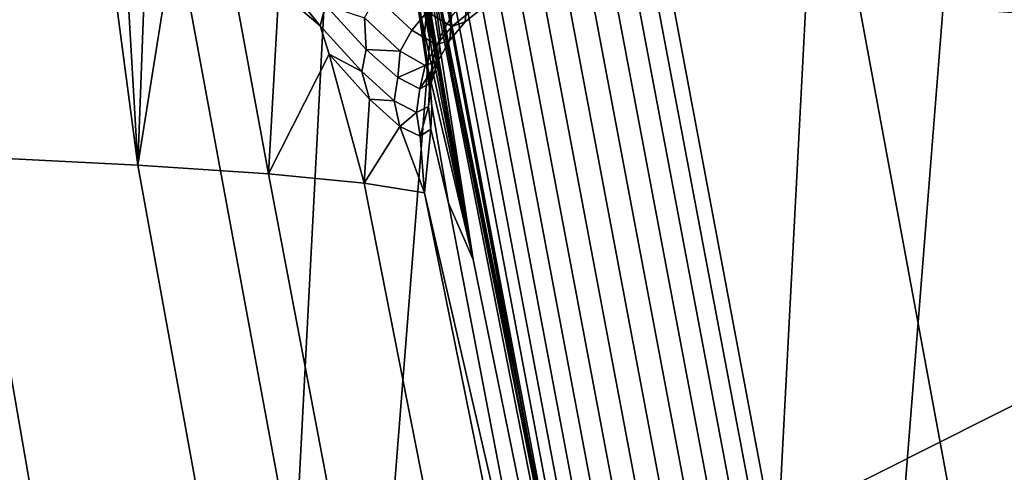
# Model space of a CAD drawing. Header units: metres. Extents: x -167 to 28, y -50 to 27.
# Tile 157 of 256: x -25.125 to -23.927, y -4.684 to -4.134. Entities that reach past the tile are written whole.
import ezdxf

# ---------------------------------------------------------------- set-up
doc = ezdxf.new("R2010")
doc.units = ezdxf.units.M
doc.layers.add('solid_12_065_011_XXX', color=7, linetype='CONTINUOUS')

msp = doc.modelspace()

# ---------------------------------------------------------------- linework, layer by layer
at = {"layer": 'solid_12_065_011_XXX'}
for points in [[(-24.495947, -10.362094, 0.2), (-23.278662, 12.865782, 0.2), (-22.561016, 14.086345, 0.2)], [(-23.909811, -11.650984, 0.2), (-24.495947, -10.362094, 0.2), (-22.561016, 14.086345, 0.2)], [(-25.012678, -9.043805, 0.2), (-23.930357, 11.608726, 0.2), (-23.278662, 12.865782, 0.2)], [(-24.495947, -10.362094, 0.2), (-25.012678, -9.043805, 0.2), (-23.278662, 12.865782, 0.2)], [(-25.458511, -7.699915, 0.2), (-24.514219, 10.318798, 0.2), (-23.930357, 11.608726, 0.2)], [(-25.012678, -9.043805, 0.2), (-25.458511, -7.699915, 0.2), (-23.930357, 11.608726, 0.2)], [(-25.832178, -6.334278, 0.2), (-25.028582, 8.9997, 0.2), (-24.514219, 10.318798, 0.2)], [(-25.458511, -7.699915, 0.2), (-25.832178, -6.334278, 0.2), (-24.514219, 10.318798, 0.2)], [(-26.132654, -4.950639, 0.2), (-25.472038, 7.655047, 0.2), (-25.028582, 8.9997, 0.2)], [(-25.832178, -6.334278, 0.2), (-26.132654, -4.950639, 0.2), (-25.028582, 8.9997, 0.2)], [(-21.64319, -4.28839, 157.453918), (-21.607761, -3.221987, 157.595886), (-28.086147, -2.734259, 159.271271), (-28.117125, -3.822129, 159.146973)], [(-25.148066, -3.573796, 145.588501), (-25.108868, -3.641193, 145.486176), (-25.181807, -4.300048, 146.032959)], [(-24.716372, -3.602152, 141.02388), (-24.700912, -3.681708, 140.223755), (-24.573179, -4.425002, 140.223587), (-24.703339, -3.692017, 141.170563)], [(-24.244547, -4.790007, 132.527466), (-24.269857, -4.795809, 132.514282), (-24.494017, -3.608852, 132.486816), (-24.46843, -3.604439, 132.500031)], [(-24.222231, -4.78473, 132.54541), (-24.244547, -4.790007, 132.527466), (-24.46843, -3.604439, 132.500031), (-24.445866, -3.600417, 132.518005)], [(-24.445866, -3.600417, 132.518005), (-24.42721, -3.596712, 132.540054), (-24.210234, -4.750045, 132.566681), (-24.222231, -4.78473, 132.54541)], [(-23.737713, -4.149239, 133.352844), (-23.679976, -4.483143, 133.348877), (-24.210234, -4.750045, 132.566681), (-24.42721, -3.596712, 132.540054)], [(-23.779327, -3.81157, 133.37236), (-23.737713, -4.149239, 133.352844), (-24.42721, -3.596712, 132.540054)], [(-24.297205, -4.801916, 132.506378), (-24.325562, -4.808098, 132.504028), (-24.550308, -3.618177, 132.476501), (-24.521656, -3.61349, 132.478867)], [(-24.269857, -4.795809, 132.514282), (-24.297205, -4.801916, 132.506378), (-24.521656, -3.61349, 132.478867), (-24.494017, -3.608852, 132.486816)], [(-24.381029, -4.819764, 132.516144), (-24.40605, -4.824807, 132.530151), (-24.631586, -3.630798, 132.502594), (-24.606329, -3.626997, 132.488586)], [(-24.353859, -4.814123, 132.507324), (-24.381029, -4.819764, 132.516144), (-24.606329, -3.626997, 132.488586), (-24.578892, -3.622737, 132.479767)], [(-24.325562, -4.808098, 132.504028), (-24.353859, -4.814123, 132.507324), (-24.578892, -3.622737, 132.479767), (-24.550308, -3.618177, 132.476501)], [(-25.058657, -3.725048, 145.348648), (-24.981258, -4.310193, 145.39801), (-25.181807, -4.300048, 146.032959), (-25.108868, -3.641193, 145.486176)], [(-24.696585, -3.638663, 132.626556), (-24.598503, -4.200738, 132.638763), (-24.632029, -4.017607, 135.130234)], [(-24.693707, -3.638902, 132.59758), (-24.598503, -4.200738, 132.638763), (-24.696585, -3.638663, 132.626556)], [(-24.459393, -4.834609, 132.597229), (-24.467697, -4.835688, 132.625122), (-24.693707, -3.638902, 132.59758), (-24.685366, -3.638126, 132.569672)], [(-24.693707, -3.638902, 132.59758), (-24.470606, -4.835496, 132.654099), (-24.47707, -4.80546, 132.653336)], [(-24.467697, -4.835688, 132.625122), (-24.470606, -4.835496, 132.654099), (-24.693707, -3.638902, 132.59758)], [(-24.693707, -3.638902, 132.59758), (-24.47707, -4.80546, 132.653336), (-24.598503, -4.200738, 132.638763)], [(-24.445982, -4.832372, 132.571487), (-24.459393, -4.834609, 132.597229), (-24.685366, -3.638126, 132.569672), (-24.671864, -3.636469, 132.543915)], [(-24.427975, -4.829063, 132.548843), (-24.445982, -4.832372, 132.571487), (-24.671864, -3.636469, 132.543915), (-24.653709, -3.633996, 132.521271)], [(-24.40605, -4.824807, 132.530151), (-24.427975, -4.829063, 132.548843), (-24.653709, -3.633996, 132.521271), (-24.631586, -3.630798, 132.502594)], [(-24.640961, -3.992857, 137.67691), (-24.573179, -4.425002, 140.223587), (-24.700912, -3.681708, 140.223755)], [(-24.691019, -3.775806, 141.320557), (-24.703339, -3.692017, 141.170563), (-24.573179, -4.425002, 140.223587)], [(-25.056784, -3.723028, 145.341049), (-25.010687, -3.802547, 145.209381), (-24.981258, -4.310193, 145.39801), (-25.058657, -3.725048, 145.348648)], [(-24.679491, -3.853413, 141.473663), (-24.691019, -3.775806, 141.320557), (-24.573179, -4.425002, 140.223587)], [(-24.970901, -3.855122, 145.082581), (-24.965153, -3.873783, 145.068771), (-24.981258, -4.310193, 145.39801), (-25.010687, -3.802547, 145.209381)], [(-24.157175, -3.826121, 131.643692), (-23.923824, -5.085166, 131.643692), (-23.741142, -4.130053, 132.166183), (-23.781178, -3.798946, 132.187408)], [(-21.688602, -5.348324, 157.271973), (-21.64319, -4.28839, 157.453918), (-28.117125, -3.822129, 159.146973), (-28.158302, -4.904212, 158.981781)], [(-24.94846, -3.951448, 130.388458), (-24.707466, -5.251734, 130.388458), (-23.923824, -5.085166, 131.643692), (-24.157175, -3.826121, 131.643692)], [(-24.659151, -3.989398, 141.787369), (-24.679491, -3.853413, 141.473663), (-24.573179, -4.425002, 140.223587)], [(-24.965153, -3.873783, 145.068771), (-24.922178, -3.938792, 144.926987), (-24.981258, -4.310193, 145.39801)], [(-24.922178, -3.938792, 144.926987), (-24.881863, -3.99778, 144.784225), (-24.822298, -4.32091, 144.750671), (-24.981258, -4.310193, 145.39801)], [(-24.707466, -5.251734, 130.388458), (-24.94846, -3.951448, 130.388458), (-25.676174, -4.066707, 129.094391), (-25.428152, -5.404921, 129.094391)], [(-24.881863, -3.99778, 144.784225), (-24.809502, -4.098028, 144.496216), (-24.822298, -4.32091, 144.750671)], [(-24.642847, -4.09915, 142.108826), (-24.659151, -3.989398, 141.787369), (-24.573179, -4.425002, 140.223587)], [(-24.447136, -4.980512, 137.676544), (-24.640961, -3.992857, 137.67691), (-24.632029, -4.017607, 135.130234), (-24.432644, -5.011539, 135.129807)], [(-24.640961, -3.992857, 137.67691), (-24.447136, -4.980512, 137.676544), (-24.422289, -5.164428, 140.223389), (-24.573179, -4.425002, 140.223587)], [(-24.47707, -4.80546, 132.653336), (-24.470606, -4.835496, 132.654099), (-24.432644, -5.011539, 135.129807), (-24.632029, -4.017607, 135.130234)], [(-24.598503, -4.200738, 132.638763), (-24.47707, -4.80546, 132.653336), (-24.632029, -4.017607, 135.130234)], [(-24.753082, -4.115818, 144.231873), (-24.75955, -4.140758, 144.251953), (-24.820984, -4.06475, 144.53685), (-24.813301, -4.042089, 144.512466)], [(-24.642117, -4.042306, 142.111465), (-24.644636, -4.074716, 142.119827), (-24.633026, -4.154993, 142.440659), (-24.629936, -4.125122, 142.438171)], [(-24.820984, -4.06475, 144.53685), (-24.75955, -4.140758, 144.251953), (-24.809502, -4.098028, 144.496216)], [(-24.672733, -4.083647, 144.00972), (-24.629223, -4.124136, 143.70546), (-24.6479, -4.146334, 143.705399), (-24.691374, -4.105858, 144.010574)], [(-24.633026, -4.154993, 142.440659), (-24.644636, -4.074716, 142.119827), (-24.642847, -4.09915, 142.108826), (-24.630959, -4.182199, 142.434937)], [(-24.599472, -4.129383, 142.776917), (-24.607258, -4.073271, 142.448624), (-24.621157, -4.098138, 142.443695), (-24.613462, -4.154491, 142.773819)], [(-24.560513, -4.118079, 143.089767), (-24.558407, -4.089335, 142.78157), (-24.580891, -4.107391, 142.779541), (-24.583092, -4.136217, 143.088089)], [(-24.75955, -4.140758, 144.251953), (-24.748587, -4.175263, 144.205688), (-24.822298, -4.32091, 144.750671), (-24.809502, -4.098028, 144.496216)], [(-24.691374, -4.105858, 144.010574), (-24.6479, -4.146334, 143.705399), (-24.661875, -4.171761, 143.705139), (-24.70525, -4.13134, 144.011322)], [(-24.630959, -4.182199, 142.434937), (-24.642847, -4.09915, 142.108826), (-24.573179, -4.425002, 140.223587)], [(-24.613462, -4.154491, 142.773819), (-24.621157, -4.098138, 142.443695), (-24.629936, -4.125122, 142.438171), (-24.622339, -4.181785, 142.770355)], [(-24.606672, -4.105909, 143.70636), (-24.576513, -4.123644, 143.398849), (-24.5991, -4.141804, 143.397552), (-24.629223, -4.124136, 143.70546)], [(-24.583092, -4.136217, 143.088089), (-24.580891, -4.107391, 142.779541), (-24.599472, -4.129383, 142.776917), (-24.601744, -4.158362, 143.086319)], [(-24.703318, -4.169905, 143.945145), (-24.708729, -4.196628, 143.960709), (-24.75955, -4.140758, 144.251953), (-24.753082, -4.115818, 144.231873)], [(-24.70525, -4.13134, 144.011322), (-24.703318, -4.169905, 143.945145), (-24.753082, -4.115818, 144.231873)], [(-24.576513, -4.123644, 143.398849), (-24.560513, -4.118079, 143.089767), (-24.583092, -4.136217, 143.088089), (-24.5991, -4.141804, 143.397552)], [(-24.70525, -4.13134, 144.011322), (-24.661875, -4.171761, 143.705139), (-24.703318, -4.169905, 143.945145)], [(-24.629223, -4.124136, 143.70546), (-24.5991, -4.141804, 143.397552), (-24.617783, -4.163977, 143.396622), (-24.6479, -4.146334, 143.705399)], [(-24.622339, -4.181785, 142.770355), (-24.629936, -4.125122, 142.438171), (-24.633026, -4.154993, 142.440659), (-24.625772, -4.21025, 142.766647)], [(-24.601744, -4.158362, 143.086319), (-24.599472, -4.129383, 142.776917), (-24.613462, -4.154491, 142.773819), (-24.615765, -4.183665, 143.084137)], [(-24.75955, -4.140758, 144.251953), (-24.708729, -4.196628, 143.960709), (-24.748587, -4.175263, 144.205688)], [(-24.5991, -4.141804, 143.397552), (-24.583092, -4.136217, 143.088089), (-24.601744, -4.158362, 143.086319), (-24.617783, -4.163977, 143.396622)], [(-24.6479, -4.146334, 143.705399), (-24.617783, -4.163977, 143.396622), (-24.631811, -4.189342, 143.395401), (-24.661875, -4.171761, 143.705139)], [(-24.625772, -4.21025, 142.766647), (-24.633026, -4.154993, 142.440659), (-24.630959, -4.182199, 142.434937), (-24.623667, -4.238559, 142.761841)], [(-24.615765, -4.183665, 143.084137), (-24.613462, -4.154491, 142.773819), (-24.622339, -4.181785, 142.770355), (-24.624157, -4.210201, 143.06459)], [(-24.617783, -4.163977, 143.396622), (-24.601744, -4.158362, 143.086319), (-24.615765, -4.183665, 143.084137), (-24.631811, -4.189342, 143.395401)], [(-24.748587, -4.175263, 144.205688), (-24.705833, -4.332194, 144.093658), (-24.822298, -4.32091, 144.750671)], [(-24.748587, -4.175263, 144.205688), (-24.699533, -4.230111, 143.913925), (-24.705833, -4.332194, 144.093658)], [(-24.708729, -4.196628, 143.960709), (-24.699533, -4.230111, 143.913925), (-24.748587, -4.175263, 144.205688)], [(-24.664791, -4.20393, 143.6539), (-24.669338, -4.231922, 143.664764), (-24.708729, -4.196628, 143.960709), (-24.703318, -4.169905, 143.945145)], [(-24.661875, -4.171761, 143.705139), (-24.664791, -4.20393, 143.6539), (-24.703318, -4.169905, 143.945145)], [(-24.661875, -4.171761, 143.705139), (-24.631811, -4.189342, 143.395401), (-24.664791, -4.20393, 143.6539)], [(-24.631811, -4.189342, 143.395401), (-24.638226, -4.217465, 143.359818), (-24.664791, -4.20393, 143.6539)], [(-24.615765, -4.183665, 143.084137), (-24.624157, -4.210201, 143.06459), (-24.638226, -4.217465, 143.359818)], [(-24.631811, -4.189342, 143.395401), (-24.615765, -4.183665, 143.084137), (-24.638226, -4.217465, 143.359818)], [(-24.630959, -4.182199, 142.434937), (-24.573179, -4.425002, 140.223587), (-24.603098, -4.35645, 142.762131), (-24.623667, -4.238559, 142.761841)], [(-24.624157, -4.210201, 143.06459), (-24.622339, -4.181785, 142.770355), (-24.625772, -4.21025, 142.766647), (-24.627636, -4.23913, 143.06575)], [(-24.708729, -4.196628, 143.960709), (-24.669338, -4.231922, 143.664764), (-24.699533, -4.230111, 143.913925)], [(-24.638226, -4.217465, 143.359818), (-24.642118, -4.246199, 143.365845), (-24.669338, -4.231922, 143.664764), (-24.664791, -4.20393, 143.6539)], [(-24.624157, -4.210201, 143.06459), (-24.627636, -4.23913, 143.06575), (-24.642118, -4.246199, 143.365845), (-24.638226, -4.217465, 143.359818)], [(-24.627636, -4.23913, 143.06575), (-24.625772, -4.21025, 142.766647), (-24.623667, -4.238559, 142.761841), (-24.624914, -4.266716, 143.045441)], [(-24.699533, -4.230111, 143.913925), (-24.662577, -4.263251, 143.622406), (-24.705833, -4.332194, 144.093658)], [(-24.669338, -4.231922, 143.664764), (-24.662577, -4.263251, 143.622406), (-24.699533, -4.230111, 143.913925)], [(-24.669338, -4.231922, 143.664764), (-24.642118, -4.246199, 143.365845), (-24.662577, -4.263251, 143.622406)], [(-24.642118, -4.246199, 143.365845), (-24.627636, -4.23913, 143.06575), (-24.637756, -4.275244, 143.332489)], [(-24.627636, -4.23913, 143.06575), (-24.624914, -4.266716, 143.045441), (-24.637756, -4.275244, 143.332489)], [(-24.624914, -4.266716, 143.045441), (-24.623667, -4.238559, 142.761841), (-24.603098, -4.35645, 142.762131)], [(-24.642118, -4.246199, 143.365845), (-24.637756, -4.275244, 143.332489), (-24.662577, -4.263251, 143.622406)], [(-24.662577, -4.263251, 143.622406), (-24.632587, -4.344039, 143.429794), (-24.705833, -4.332194, 144.093658)], [(-24.662577, -4.263251, 143.622406), (-24.637756, -4.275244, 143.332489), (-24.632587, -4.344039, 143.429794)], [(-24.637756, -4.275244, 143.332489), (-24.624914, -4.266716, 143.045441), (-24.632587, -4.344039, 143.429794)], [(-24.624914, -4.266716, 143.045441), (-24.603098, -4.35645, 142.762131), (-24.474739, -5.028173, 142.762817), (-24.632587, -4.344039, 143.429794)], [(-25.192898, -5.696142, 146.746933), (-25.422869, -4.290482, 146.652878), (-25.181807, -4.300048, 146.032959), (-24.937925, -5.708014, 146.114868)], [(-24.937925, -5.708014, 146.114868), (-25.181807, -4.300048, 146.032959), (-24.981258, -4.310193, 145.39801), (-24.724352, -5.720866, 145.466293)], [(-24.724352, -5.720866, 145.466293), (-24.981258, -4.310193, 145.39801), (-24.822298, -4.32091, 144.750671), (-24.553493, -5.734725, 144.803879)], [(-24.553493, -5.734725, 144.803879), (-24.822298, -4.32091, 144.750671), (-24.705833, -4.332194, 144.093658), (-24.426487, -5.749619, 144.130493)], [(-24.426487, -5.749619, 144.130493), (-24.705833, -4.332194, 144.093658), (-24.632587, -4.344039, 143.429794), (-24.344288, -5.765573, 143.449066)], [(-24.344288, -5.765573, 143.449066), (-24.632587, -4.344039, 143.429794), (-24.474739, -5.028173, 142.762817)], [(-24.603098, -4.35645, 142.762131), (-24.573179, -4.425002, 140.223587), (-24.422289, -5.164428, 140.223389), (-24.474739, -5.028173, 142.762817)], [(-23.679976, -4.483143, 133.348877), (-23.605936, -4.814594, 133.360397), (-24.203783, -4.780017, 132.567444), (-24.210234, -4.750045, 132.566681)]]:
    msp.add_3dface(points, dxfattribs=at)

doc.saveas('drawing.dxf')
